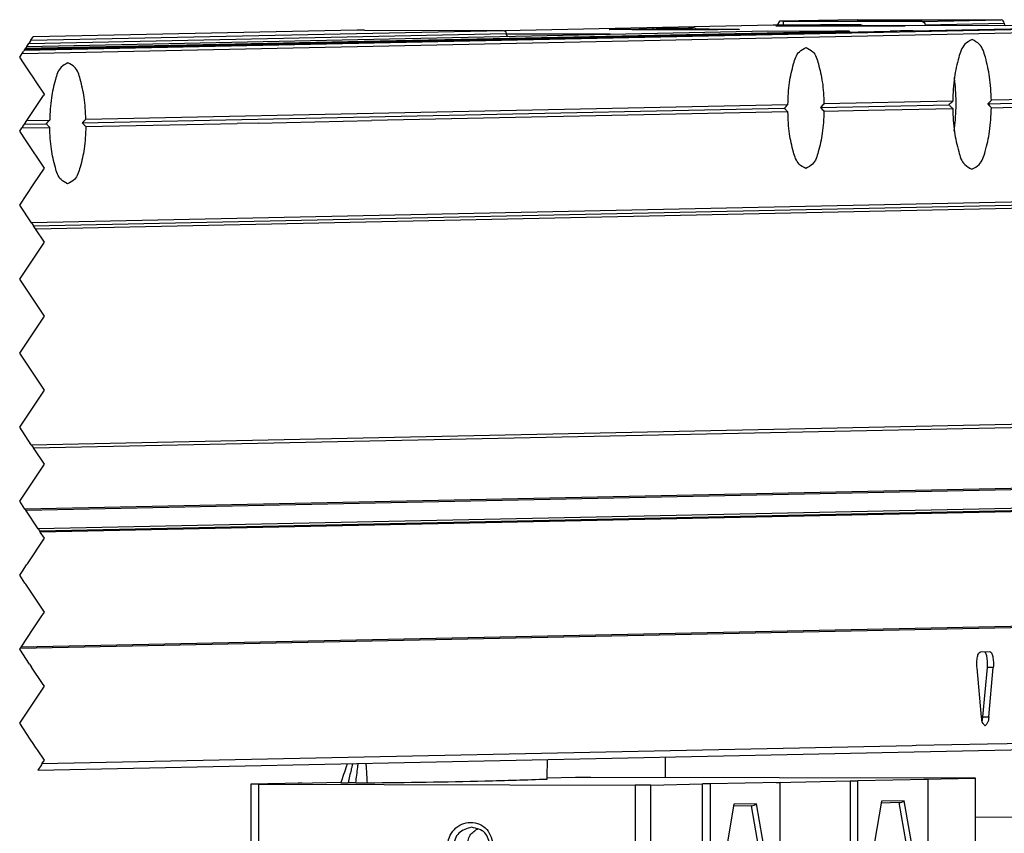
# Model space of a CAD drawing. Header units: inches. Extents: x -235 to 4216, y -109 to 485.
# Tile 14 of 31: x 466 to 506, y 81 to 114. Entities that reach past the tile are written whole.
import ezdxf

# ---------------------------------------------------------------- set-up
doc = ezdxf.new("R2010")
doc.units = ezdxf.units.IN

# ---------------------------------------------------------------- blocks, each defined once
blk = doc.blocks.new('L-30_CABEZA_1__12', base_point=(950.732, 140.002))
at = {"color": 7, "linetype": 'Continuous'}
for p, q in [((977.306, 166.069), (975.016, 166.021)), ((978.559, 166.073), (977.306, 166.069)), ((1009.093, 166.011), (978.559, 166.073)), ((955.161, 165.606), (950.972, 165.518)), ((950.972, 165.518), (950.972, 154.671)), ((951.627, 165.51), (950.972, 165.518)), ((951.627, 154.663), (951.627, 165.51)), ((951.627, 165.51), (982.16, 165.447)), ((954.834, 165.61), (958.309, 165.683)), ((955.161, 165.606), (954.834, 165.61)), ((954.834, 165.61), (954.834, 165.599)), ((959.496, 165.632), (958.872, 165.633)), ((983.414, 165.452), (982.16, 165.447)), ((982.16, 165.447), (982.16, 154.6)), ((983.414, 165.452), (987.603, 165.539)), ((983.414, 154.604), (983.414, 165.452)), ((988.23, 165.541), (987.603, 165.539)), ((987.603, 149.892), (987.603, 165.539)), ((993.916, 165.66), (988.23, 165.541)), ((988.23, 165.541), (988.23, 149.894)), ((993.588, 165.665), (999.573, 165.79)), ((993.588, 165.665), (993.916, 165.66)), ((993.916, 150.013), (993.916, 165.66)), ((999.573, 165.79), (1000.2, 165.792)), ((999.573, 165.79), (999.573, 150.142)), ((1005.886, 165.911), (1000.2, 165.792)), ((1000.2, 150.144), (1000.2, 165.792)), ((1005.558, 165.915), (1009.748, 166.002)), ((1005.558, 165.915), (1005.886, 165.911)), ((1005.886, 165.911), (1005.886, 150.263)), ((1009.748, 166.002), (1009.093, 166.011)), ((1009.748, 155.155), (1009.748, 166.002)), ((990.157, 163.887), (989.24, 158.565)), ((991.581, 163.773), (990.132, 163.742)), ((991.989, 163.925), (990.157, 163.887)), ((991.593, 163.773), (991.581, 163.773)), ((992.471, 158.641), (991.581, 163.773)), ((992.905, 158.642), (991.989, 163.925)), ((1002.127, 164.137), (1001.21, 158.815)), ((1003.551, 164.023), (1002.102, 163.993)), ((1003.959, 164.176), (1002.127, 164.137)), ((1004.441, 158.892), (1003.551, 164.023)), ((1003.563, 164.023), (1003.551, 164.023)), ((1004.875, 158.892), (1003.959, 164.176)), ((1001.225, 158.898), (1004.441, 158.892)), ((1003.551, 153.723), (1004.441, 158.892)), ((1003.959, 153.57), (1004.875, 158.892)), ((990.157, 153.282), (989.24, 158.565)), ((989.255, 158.648), (992.471, 158.641)), ((992.471, 158.641), (991.581, 153.473)), ((992.905, 158.642), (991.989, 153.32)), ((1001.21, 158.815), (1002.127, 153.532)), ((1006.829, 155.094), (1006.68, 155.091)), ((1006.68, 155.091), (1006.68, 154.591)), ((1007.068, 155.093), (1006.829, 155.094)), ((1007.068, 155.093), (1006.918, 154.59)), ((1009.748, 155.155), (1007.068, 155.093)), ((1010.529, 155.188), (1009.748, 155.189)), ((1011.183, 155.18), (1009.748, 155.155)), ((1011.183, 155.18), (1010.529, 155.188)), ((1011.183, 141.08), (1011.183, 155.18)), ((950.732, 154.671), (950.972, 154.671)), ((950.732, 140.572), (950.732, 154.671)), ((950.972, 154.671), (951.387, 154.663)), ((951.387, 154.663), (951.627, 154.663)), ((951.387, 154.663), (951.387, 140.564)), ((951.627, 154.663), (982.16, 154.6)), ((982.16, 154.6), (982.398, 154.599)), ((982.398, 154.599), (983.414, 154.604)), ((982.398, 140.5), (982.398, 154.599)), ((983.414, 154.604), (983.652, 154.604)), ((983.652, 154.604), (986.331, 154.665)), ((983.652, 154.604), (983.652, 140.504)), ((986.481, 154.668), (986.331, 154.665)), ((986.481, 154.668), (986.569, 154.665)), ((986.719, 154.168), (986.569, 154.665)), ((986.719, 154.168), (986.719, 149.868)), ((1006.68, 150.291), (1006.68, 154.591)), ((1006.68, 154.591), (1006.918, 154.59)), ((1006.918, 154.59), (1006.918, 150.29)), ((990.123, 153.476), (991.581, 153.473)), ((991.581, 153.473), (990.129, 153.443)), ((991.989, 153.32), (990.157, 153.282)), ((1002.093, 153.726), (1003.551, 153.723)), ((1002.099, 153.693), (1003.551, 153.723)), ((1002.127, 153.532), (1003.959, 153.57)), ((999.573, 150.142), (993.916, 150.024)), ((1000.2, 150.144), (999.573, 150.142)), ((1005.886, 150.263), (1000.2, 150.144)), ((1006.68, 150.291), (1005.886, 150.274)), ((1006.68, 150.291), (1006.918, 150.29)), ((987.603, 149.892), (986.719, 149.868)), ((988.23, 149.894), (987.603, 149.892)), ((993.916, 150.013), (988.23, 149.894)), ((999.466, 141.236), (1006.395, 141.38)), ((1005.918, 140.881), (1006.395, 141.38)), ((1006.395, 141.38), (1006.395, 140.98)), ((951.06, 140.068), (950.732, 140.572)), ((951.06, 140.068), (951.387, 140.564)), ((951.387, 140.564), (982.398, 140.5)), ((983.652, 140.504), (987.243, 140.579)), ((986.766, 140.08), (987.243, 140.579)), ((1005.918, 140.881), (987.156, 140.488)), ((987.243, 140.979), (998.454, 141.215)), ((987.243, 140.579), (987.243, 140.979)), ((988.503, 140.516), (1005.918, 140.481)), ((998.454, 141.215), (998.769, 141.215)), ((998.769, 141.215), (998.78, 141.215)), ((998.78, 141.215), (998.826, 141.222)), ((998.826, 141.222), (999.064, 141.229)), ((999.074, 141.228), (999.064, 141.229)), ((999.389, 141.228), (999.074, 141.228)), ((999.4, 141.228), (999.389, 141.228)), ((999.466, 141.236), (999.4, 141.228)), ((1006.395, 140.98), (1005.918, 140.481)), ((1005.918, 140.481), (1010.856, 140.584)), ((1006.395, 140.98), (1011.183, 141.08)), ((1011.183, 141.08), (1010.856, 140.584)), ((983.025, 140.002), (951.06, 140.068)), ((982.398, 140.5), (983.025, 140.002)), ((983.025, 140.002), (983.652, 140.504)), ((986.766, 140.08), (983.025, 140.002))]:
    blk.add_line(p, q, dxfattribs=at)
for centre, radius, start, end in [((991.568, 164.427), 0.655, 272.20375, 309.95122), ((1003.538, 164.678), 0.655, 272.20375, 309.95122), ((991.567, 152.816), 0.657, 50.07007, 88.82006), ((1003.537, 153.067), 0.657, 50.07007, 88.82006)]:
    blk.add_arc(centre, radius, start, end, dxfattribs=at)
for points, knots in [([(958.294, 165.638), (958.375, 165.872), (958.538, 166.339), (958.709, 166.831), (958.807, 167.115), (958.825, 167.165), (958.834, 167.19)], [0, 0, 0, 0, 0.741933, 1.483885, 1.563508, 1.643088, 1.643088, 1.643088, 1.643088]), ([(959.236, 167.198), (959.216, 167.114), (959.177, 166.946), (959.097, 166.601), (958.995, 166.164), (958.913, 165.81), (958.872, 165.633)], [0, 0, 0, 0, 0.25869, 0.51737, 1.062268, 1.607164, 1.607164, 1.607164, 1.607164]), ([(959.496, 165.632), (959.522, 165.841), (959.575, 166.259), (959.634, 166.731), (959.674, 167.047), (959.687, 167.154), (959.694, 167.208)], [0, 0, 0, 0, 0.632229, 1.264464, 1.426543, 1.588626, 1.588626, 1.588626, 1.588626]), ([(960.439, 165.634), (960.426, 165.843), (960.4, 166.261), (960.37, 166.735), (960.35, 167.055), (960.343, 167.166), (960.339, 167.221)], [0, 0, 0, 0, 0.628243, 1.256498, 1.423466, 1.590431, 1.590431, 1.590431, 1.590431]), ([(975.014, 165.939), (975.017, 166.148), (975.024, 166.567), (975.03, 167.041), (975.035, 167.362), (975.037, 167.473), (975.038, 167.529)], [0, 0, 0, 0, 0.62809, 1.256188, 1.423115, 1.590038, 1.590038, 1.590038, 1.590038]), ([(958.294, 165.638), (958.294, 165.638), (958.299, 165.638), (958.318, 165.636), (958.358, 165.636), (958.423, 165.635), (958.51, 165.634), (958.617, 165.634), (958.739, 165.633), (958.826, 165.633), (958.872, 165.633)], [0, 0, 0, 0, 0.0018221, 0.0145772, 0.0557101, 0.1213321, 0.2098306, 0.3174158, 0.4416654, 0.577956, 0.577956, 0.577956, 0.577956]), ([(959.496, 165.632), (959.535, 165.631), (959.625, 165.631), (959.755, 165.631), (959.896, 165.631), (960.027, 165.632), (960.155, 165.632), (960.259, 165.633), (960.352, 165.633), (960.408, 165.634), (960.439, 165.634)], [0, 0, 0, 0, 0.115358, 0.2722222, 0.3880261, 0.5407282, 0.6637219, 0.7734414, 0.85044, 0.9431145, 0.9431145, 0.9431145, 0.9431145]), ([(960.439, 165.634), (963.614, 165.667), (968.473, 165.718), (973.33, 165.882), (975.014, 165.939)], [0, 0, 0, 0, 9.523895, 14.57861, 14.57861, 14.57861, 14.57861]), ([(970.662, 160.473), (970.551, 160.981), (970.331, 161.979), (968.79, 162.646), (967.326, 161.985), (966.745, 160.48), (967.326, 158.976), (968.787, 158.308), (970.331, 158.969), (970.551, 159.967), (970.662, 160.473)], [0, 0, 0, 0, 1.483505, 2.918744, 4.351826, 5.833246, 7.316751, 8.75199, 10.185072, 11.666492, 11.666492, 11.666492, 11.666492]), ([(968.889, 162.029), (968.504, 161.92), (967.72, 161.696), (967.289, 160.446), (967.772, 159.214), (968.564, 159.024), (968.954, 158.93)], [0, 0, 0, 0, 1.139955, 2.318341, 3.496727, 4.636683, 4.636683, 4.636683, 4.636683]), ([(968.511, 160.505), (968.559, 160.819), (968.653, 161.433), (969.172, 161.771), (969.425, 161.936)], [0, 0, 0, 0, 0.907298, 1.772398, 1.772398, 1.772398, 1.772398]), ([(970.4, 160.477), (970.308, 160.901), (970.126, 161.736), (969.297, 161.933), (968.889, 162.029)], [0, 0, 0, 0, 1.194562, 2.349786, 2.349786, 2.349786, 2.349786]), ([(969.486, 159.046), (969.217, 159.208), (968.665, 159.541), (968.563, 160.179), (968.511, 160.505)], [0, 0, 0, 0, 0.896349, 1.837344, 1.837344, 1.837344, 1.837344]), ([(968.954, 158.93), (969.346, 159.037), (970.143, 159.254), (970.314, 160.065), (970.4, 160.477)], [0, 0, 0, 0, 1.124659, 2.286829, 2.286829, 2.286829, 2.286829]), ([(1004.441, 158.892), (1004.482, 158.892), (1004.555, 158.892), (1004.664, 158.892), (1004.768, 158.892), (1004.84, 158.892), (1004.875, 158.892)], [0, 0, 0, 0, 0.1253091, 0.2179303, 0.3281988, 0.434465, 0.434465, 0.434465, 0.434465]), ([(992.471, 158.641), (992.5, 158.641), (992.573, 158.641), (992.688, 158.641), (992.803, 158.641), (992.876, 158.642), (992.905, 158.642)], [0, 0, 0, 0, 0.0892859, 0.2179303, 0.3462037, 0.434465, 0.434465, 0.434465, 0.434465])]:
    blk.add_open_spline(points, degree=3, knots=knots, dxfattribs=at)
blk = doc.blocks.new('L-30_PERFIL__13', base_point=(768.8, 142.308))
at = {"color": 7, "linetype": 'Continuous'}
for p, q in [((932.449, 224.766), (1046.417, 227.15)), ((932.616, 225.025), (1046.173, 227.4)), ((993.344, 227.049), (971.562, 226.593)), ((983.864, 226.806), (984.993, 226.813)), ((984.198, 226.796), (983.864, 226.806)), ((985.661, 226.793), (984.198, 226.796)), ((984.993, 226.813), (986.456, 226.81)), ((984.993, 226.793), (984.993, 226.813)), ((986.776, 226.801), (985.661, 226.793)), ((986.456, 226.81), (986.776, 226.801)), ((986.456, 226.81), (986.456, 226.798)), ((986.776, 226.801), (986.79, 226.8)), ((997.049, 227.042), (993.344, 227.049)), ((993.862, 227.364), (993.653, 227.048)), ((1000.14, 227.495), (993.862, 227.364)), ((994.17, 227.36), (993.862, 227.364)), ((1005.409, 227.337), (994.17, 227.36)), ((994.17, 227.047), (994.17, 227.36)), ((997.33, 227.088), (998.459, 227.095)), ((997.664, 227.078), (997.33, 227.088)), ((999.127, 227.075), (997.664, 227.078)), ((998.459, 227.095), (999.922, 227.092)), ((998.459, 227.074), (998.459, 227.095)), ((1000.256, 227.082), (999.127, 227.075)), ((999.922, 227.092), (1000.256, 227.082)), ((999.922, 227.092), (999.922, 227.08)), ((1000.14, 227.495), (1011.823, 227.471)), ((1023.636, 226.989), (1000.551, 227.035)), ((1004.667, 226.592), (1026.64, 227.043)), ((1005.409, 227.337), (1011.823, 227.471)), ((1005.648, 227.086), (1012.067, 227.22)), ((932.672, 225.109), (1002.815, 226.576)), ((932.716, 225.175), (999.384, 226.57)), ((932.816, 225.325), (992.908, 226.582)), ((932.982, 225.567), (971.683, 226.376)), ((933.15, 225.826), (971.439, 226.626)), ((959.615, 226.647), (933.336, 226.098)), ((960.205, 226.649), (959.615, 226.647)), ((960.205, 226.649), (971.439, 226.626)), ((980.123, 226.315), (971.687, 226.331)), ((992.908, 226.582), (998.4, 226.571)), ((937.607, 219.424), (994.53, 220.615)), ((997.173, 220.377), (1007.602, 220.595)), ((1007.891, 220.894), (997.457, 220.676)), ((1013.812, 220.725), (1010.744, 220.66)), ((1014.098, 221.024), (1011.028, 220.96)), ((1011.028, 220.36), (1014.098, 220.424)), ((937.323, 219.125), (994.241, 220.315)), ((994.53, 220.015), (960.777, 219.311)), ((997.457, 220.076), (1001.041, 220.153)), ((1001.041, 220.153), (1007.891, 220.294)), ((932.416, 218.717), (934.679, 218.763)), ((932.622, 219.027), (934.39, 219.064)), ((932.821, 219.324), (934.679, 219.363)), ((937.607, 218.824), (949.884, 219.083)), ((951.591, 219.118), (949.884, 219.083)), ((951.591, 219.118), (960.777, 219.311)), ((1046.417, 213.4), (933.196, 211.032)), ((933.357, 210.791), (1046.178, 213.151)), ((933.518, 210.55), (1045.94, 212.901)), ((933.187, 193.038), (1045.94, 195.401)), ((933.36, 192.786), (1046.417, 195.15)), ((1046.417, 190.197), (932.672, 187.818)), ((932.732, 187.729), (1046.401, 190.106)), ((1045.824, 188.559), (933.741, 186.215)), ((933.842, 186.063), (1045.607, 188.4)), ((1045.204, 188.278), (933.917, 185.951)), ((1041.663, 178.915), (932.357, 176.629)), ((932.295, 176.536), (1041.646, 178.823)), ((1010.152, 176.252), (1010.9, 176.268)), ((1010.238, 170.956), (1009.864, 174.948)), ((1010.333, 170.969), (1010.707, 174.976)), ((1011.184, 174.975), (1010.707, 174.976)), ((1010.81, 170.968), (1011.184, 174.975)), ((1010.333, 170.969), (1010.81, 170.968)), ((1041.646, 169.411), (1010.728, 168.761)), ((1004.607, 168.633), (934.045, 167.161)), ((1004.918, 168.648), (1004.607, 168.633)), ((1010.728, 168.761), (1004.918, 168.648)), ((933.714, 166.665), (995.767, 167.959)), ((984.609, 166.061), (984.609, 167.729)), ((995.767, 167.959), (1002.171, 168.093)), ((1002.171, 168.093), (1017.528, 168.417)), ((1013.234, 162.826), (1009.748, 162.834))]:
    blk.add_line(p, q, dxfattribs=at)
at = {"color": 12, "linetype": 'Continuous'}
for p, q in [((933.15, 225.826), (933.336, 226.098)), ((932.716, 225.175), (932.672, 225.109)), ((932.716, 225.175), (932.815, 225.308)), ((932.815, 225.308), (932.816, 225.325)), ((932.816, 225.325), (932.982, 225.567)), ((933.15, 225.826), (932.982, 225.567)), ((932.244, 224.46), (932.449, 224.766)), ((932.55, 224.001), (932.244, 224.46)), ((932.449, 224.766), (932.496, 224.83)), ((932.496, 224.83), (932.549, 224.916)), ((932.616, 225.025), (932.549, 224.916)), ((932.672, 225.109), (932.616, 225.025)), ((933.037, 223.271), (932.55, 224.001)), ((933.144, 223.11), (933.037, 223.271)), ((933.28, 222.906), (933.144, 223.11)), ((933.626, 222.387), (933.28, 222.906)), ((934.244, 221.46), (933.626, 222.387)), ((932.821, 219.324), (934.171, 221.344)), ((934.223, 221.428), (934.171, 221.344)), ((934.223, 221.428), (934.244, 221.46)), ((932.46, 218.783), (932.416, 218.717)), ((932.473, 218.809), (932.46, 218.783)), ((932.473, 218.809), (932.496, 218.845)), ((932.496, 218.845), (932.622, 219.027)), ((932.622, 219.027), (932.821, 219.324)), ((932.244, 218.46), (932.416, 218.717)), ((932.772, 217.668), (932.244, 218.46)), ((934.244, 215.46), (932.772, 217.668)), ((933.404, 214.199), (934.244, 215.46)), ((932.244, 212.46), (933.404, 214.199)), ((933.196, 211.032), (932.244, 212.46)), ((933.196, 211.032), (933.357, 210.791)), ((933.518, 210.55), (933.357, 210.791)), ((934.244, 209.46), (933.518, 210.55)), ((932.244, 206.46), (934.244, 209.46)), ((934.244, 203.46), (932.244, 206.46)), ((932.244, 200.46), (934.244, 203.46)), ((934.244, 197.46), (932.244, 200.46)), ((932.244, 194.46), (934.244, 197.46)), ((933.187, 193.038), (932.244, 194.46)), ((933.187, 193.038), (933.36, 192.786)), ((934.244, 191.46), (933.36, 192.786)), ((932.244, 188.46), (934.244, 191.46)), ((932.672, 187.818), (932.244, 188.46)), ((932.672, 187.818), (932.732, 187.729)), ((933.741, 186.215), (932.732, 187.729)), ((933.741, 186.215), (933.816, 186.102)), ((933.816, 186.102), (933.842, 186.063)), ((933.917, 185.951), (933.842, 186.063)), ((932.864, 183.389), (934.244, 185.46)), ((934.244, 185.46), (933.917, 185.951)), ((932.46, 182.783), (932.801, 183.295)), ((932.801, 183.295), (932.864, 183.389)), ((932.244, 182.46), (932.46, 182.783)), ((932.674, 181.816), (932.244, 182.46)), ((932.732, 181.734), (932.674, 181.816)), ((934.244, 179.46), (932.732, 181.734)), ((933.338, 178.101), (934.053, 179.172)), ((934.053, 179.172), (934.109, 179.263)), ((934.109, 179.263), (934.118, 179.278)), ((934.118, 179.278), (934.244, 179.46)), ((932.357, 176.629), (933.338, 178.101)), ((932.244, 176.46), (932.295, 176.536)), ((933.047, 175.256), (932.244, 176.46)), ((932.295, 176.536), (932.357, 176.629)), ((933.047, 175.256), (933.206, 175.018)), ((934.093, 173.688), (933.206, 175.018)), ((932.244, 170.46), (934.244, 173.46)), ((934.154, 173.596), (934.093, 173.688)), ((934.244, 173.46), (934.154, 173.596)), ((933.096, 169.174), (932.244, 170.46)), ((933.345, 168.809), (933.096, 169.174)), ((933.531, 168.531), (933.345, 168.809)), ((933.69, 168.292), (933.531, 168.531)), ((934.244, 167.46), (933.69, 168.292)), ((934, 167.086), (933.714, 166.665)), ((934.045, 167.161), (934, 167.086)), ((934.045, 167.161), (934.244, 167.46))]:
    blk.add_line(p, q, dxfattribs=at)
at = {"color": 7, "linetype": 'Continuous'}
for centre, radius, start, end in [((985.327, 223.471), 3.723, 116.49095, 120.46283), ((985.324, 223.472), 3.723, 59.49673, 63.46797), ((998.796, 223.754), 3.723, 116.53931, 120.51121), ((998.793, 223.752), 3.723, 59.54543, 63.51668), ((999.387, 226.317), 0.253, 48.96436, 90.63402)]:
    blk.add_arc(centre, radius, start, end, dxfattribs=at)
for points, knots in [([(980.077, 226.712), (980.084, 226.713), (980.111, 226.717), (980.172, 226.718), (980.271, 226.721), (980.409, 226.724), (980.583, 226.727), (980.792, 226.729), (981.034, 226.732), (981.31, 226.734), (981.616, 226.736), (981.953, 226.738), (982.318, 226.74), (982.711, 226.742), (983.125, 226.743), (983.409, 226.744), (983.553, 226.744)], [0, 0, 0, 0, 0.020856, 0.081953, 0.182099, 0.320002, 0.494355, 0.703851, 0.947179, 1.22303, 1.530093, 1.867058, 2.232614, 2.625451, 3.044546, 3.477067, 3.477067, 3.477067, 3.477067]), ([(983.837, 226.798), (983.813, 226.798), (983.77, 226.799), (983.72, 226.8), (983.688, 226.801), (983.674, 226.802), (983.666, 226.803)], [0, 0, 0, 0, 0.0743906, 0.1288873, 0.1481884, 0.1711248, 0.1711248, 0.1711248, 0.1711248]), ([(983.837, 226.798), (983.843, 226.801), (983.851, 226.807), (983.86, 226.806), (983.864, 226.806)], [0, 0, 0, 0, 0.01808683, 0.02807916, 0.02807916, 0.02807916, 0.02807916]), ([(986.79, 226.8), (986.731, 226.799), (986.629, 226.796), (986.439, 226.795), (986.232, 226.794), (986.017, 226.793), (985.861, 226.793), (985.75, 226.792), (985.691, 226.793), (985.661, 226.793)], [0, 0, 0, 0, 0.177048, 0.305114, 0.570888, 0.797126, 0.951295, 1.0394, 1.129048, 1.129048, 1.129048, 1.129048]), ([(986.456, 226.81), (986.514, 226.81), (986.621, 226.811), (986.728, 226.804), (986.776, 226.801)], [0, 0, 0, 0, 0.1755614, 0.3208802, 0.3208802, 0.3208802, 0.3208802]), ([(986.911, 226.8), (986.892, 226.8), (986.852, 226.799), (986.811, 226.8), (986.79, 226.8)], [0, 0, 0, 0, 0.0566386, 0.1207708, 0.1207708, 0.1207708, 0.1207708]), ([(986.987, 226.803), (986.986, 226.803), (986.982, 226.803), (986.969, 226.801), (986.945, 226.801), (986.923, 226.8), (986.911, 226.8)], [0, 0, 0, 0, 0.00540179, 0.01080358, 0.04060676, 0.07677712, 0.07677712, 0.07677712, 0.07677712]), ([(987.1, 226.744), (987.244, 226.744), (987.528, 226.743), (987.943, 226.742), (988.336, 226.74), (988.701, 226.739), (989.037, 226.737), (989.344, 226.735), (989.619, 226.732), (989.862, 226.73), (990.071, 226.727), (990.245, 226.724), (990.383, 226.722), (990.482, 226.718), (990.543, 226.718), (990.57, 226.714), (990.577, 226.712)], [0, 0, 0, 0, 0.432521, 0.851616, 1.244453, 1.610009, 1.946974, 2.254038, 2.529889, 2.773217, 2.982712, 3.157066, 3.294968, 3.395115, 3.456212, 3.477067, 3.477067, 3.477067, 3.477067]), ([(993.543, 226.993), (993.577, 226.996), (993.657, 227.001), (993.737, 227.003), (993.784, 227.004)], [0, 0, 0, 0, 0.1008895, 0.2408299, 0.2408299, 0.2408299, 0.2408299]), ([(1004.043, 226.994), (1004.036, 226.993), (1004.009, 226.989), (1003.948, 226.988), (1003.849, 226.984), (1003.711, 226.982), (1003.537, 226.979), (1003.328, 226.977), (1003.086, 226.974), (1002.81, 226.972), (1002.504, 226.97), (1002.167, 226.968), (1001.802, 226.966), (1001.31, 226.964), (1000.69, 226.962), (999.945, 226.96), (999.179, 226.959), (998.407, 226.959), (997.642, 226.96), (996.896, 226.961), (996.276, 226.963), (995.784, 226.965), (995.419, 226.967), (995.083, 226.969), (994.776, 226.971), (994.501, 226.974), (994.258, 226.976), (994.049, 226.978), (993.875, 226.981), (993.737, 226.984), (993.638, 226.987), (993.577, 226.988), (993.55, 226.992), (993.543, 226.993)], [0, 0, 0, 0, 0.020856, 0.081953, 0.182099, 0.320002, 0.494355, 0.703851, 0.947179, 1.22303, 1.530093, 1.867058, 2.232614, 2.625451, 3.342432, 4.092434, 4.862247, 5.638665, 6.408479, 7.158481, 7.875462, 8.268298, 8.633855, 8.97082, 9.277883, 9.553734, 9.797062, 10.006558, 10.180911, 10.318814, 10.41896, 10.480057, 10.500913, 10.500913, 10.500913, 10.500913]), ([(993.784, 227.004), (994.192, 227.009), (995.27, 227.022), (996.349, 227.024), (997.02, 227.026)], [0, 0, 0, 0, 1.223629, 3.236119, 3.236119, 3.236119, 3.236119]), ([(997.133, 227.085), (997.143, 227.085), (997.169, 227.087), (997.194, 227.088), (997.209, 227.088)], [0, 0, 0, 0, 0.03248964, 0.07670288, 0.07670288, 0.07670288, 0.07670288]), ([(997.304, 227.08), (997.285, 227.079), (997.253, 227.079), (997.222, 227.085), (997.209, 227.088)], [0, 0, 0, 0, 0.05525653, 0.09508479, 0.09508479, 0.09508479, 0.09508479]), ([(997.304, 227.08), (997.413, 227.084), (997.666, 227.095), (997.985, 227.094), (998.261, 227.095), (998.392, 227.095), (998.459, 227.095)], [0, 0, 0, 0, 0.327272, 0.761245, 0.955319, 1.155477, 1.155477, 1.155477, 1.155477]), ([(1000.377, 227.082), (1000.319, 227.081), (1000.177, 227.078), (999.946, 227.077), (999.699, 227.075), (999.483, 227.075), (999.328, 227.074), (999.217, 227.074), (999.158, 227.075), (999.127, 227.075)], [0, 0, 0, 0, 0.175204, 0.425854, 0.691629, 0.917867, 1.072035, 1.158311, 1.249789, 1.249789, 1.249789, 1.249789]), ([(1000.256, 227.082), (1000.279, 227.085), (1000.319, 227.09), (1000.359, 227.084), (1000.377, 227.082)], [0, 0, 0, 0, 0.0669962, 0.1212185, 0.1212185, 0.1212185, 0.1212185]), ([(1000.454, 227.085), (1000.452, 227.085), (1000.448, 227.084), (1000.435, 227.083), (1000.411, 227.083), (1000.389, 227.082), (1000.377, 227.082)], [0, 0, 0, 0, 0.00534167, 0.01068334, 0.04048679, 0.07665749, 0.07665749, 0.07665749, 0.07665749]), ([(1000.567, 227.026), (1000.717, 227.026), (1001.011, 227.025), (1001.444, 227.024), (1001.846, 227.022), (1002.214, 227.02), (1002.544, 227.018), (1002.844, 227.016), (1003.113, 227.014), (1003.35, 227.011), (1003.553, 227.009), (1003.722, 227.006), (1003.855, 227.004), (1003.952, 227), (1004.01, 226.999), (1004.037, 226.995), (1004.043, 226.994)], [0, 0, 0, 0, 0.450106, 0.883804, 1.297961, 1.657042, 1.987349, 2.287738, 2.557069, 2.794198, 2.997986, 3.167291, 3.300973, 3.397897, 3.456936, 3.477068, 3.477068, 3.477068, 3.477068]), ([(1005.409, 227.337), (1005.474, 227.32), (1005.605, 227.286), (1005.633, 227.154), (1005.648, 227.086)], [0, 0, 0, 0, 0.1840049, 0.3741979, 0.3741979, 0.3741979, 0.3741979]), ([(1005.655, 227.025), (1005.653, 227.035), (1005.649, 227.055), (1005.648, 227.076), (1005.648, 227.086)], [0, 0, 0, 0, 0.03067353, 0.06206671, 0.06206671, 0.06206671, 0.06206671]), ([(1012.067, 227.22), (1012.052, 227.288), (1012.023, 227.422), (1011.889, 227.455), (1011.823, 227.471)], [0, 0, 0, 0, 0.1904284, 0.378617, 0.378617, 0.378617, 0.378617]), ([(1012.067, 227.22), (1012.072, 227.178), (1012.082, 227.095), (1012.144, 227.039), (1012.174, 227.012)], [0, 0, 0, 0, 0.1236174, 0.2413434, 0.2413434, 0.2413434, 0.2413434]), ([(971.439, 226.626), (971.505, 226.61), (971.639, 226.578), (971.668, 226.443), (971.683, 226.376)], [0, 0, 0, 0, 0.1881886, 0.378617, 0.378617, 0.378617, 0.378617]), ([(971.683, 226.376), (971.691, 226.324), (971.707, 226.222), (971.795, 226.168), (971.837, 226.142)], [0, 0, 0, 0, 0.1502817, 0.2935912, 0.2935912, 0.2935912, 0.2935912]), ([(990.336, 226.702), (990.284, 226.701), (990.169, 226.699), (989.979, 226.696), (989.755, 226.694), (989.5, 226.691), (989.215, 226.689), (988.902, 226.687), (988.562, 226.685), (988.199, 226.683), (987.812, 226.682), (987.404, 226.681), (986.924, 226.679), (986.374, 226.678), (985.761, 226.678), (985.146, 226.678), (984.536, 226.678), (983.936, 226.679), (983.354, 226.68), (982.796, 226.682), (982.313, 226.684), (981.906, 226.686), (981.576, 226.688), (981.276, 226.69), (981.007, 226.692), (980.77, 226.695), (980.567, 226.697), (980.398, 226.7), (980.265, 226.702), (980.168, 226.706), (980.11, 226.706), (980.083, 226.711), (980.077, 226.712)], [0, 0, 0, 0, 0.155812, 0.346698, 0.570902, 0.826666, 1.112234, 1.425848, 1.76575, 2.130184, 2.51739, 2.925613, 3.353093, 3.959673, 4.57468, 5.191671, 5.804203, 6.405832, 6.990114, 7.550608, 8.080869, 8.43995, 8.770257, 9.070646, 9.339977, 9.577106, 9.780894, 9.950199, 10.083881, 10.180805, 10.239844, 10.259976, 10.259976, 10.259976, 10.259976]), ([(990.577, 226.712), (990.543, 226.71), (990.463, 226.705), (990.383, 226.703), (990.336, 226.702)], [0, 0, 0, 0, 0.1008895, 0.2408299, 0.2408299, 0.2408299, 0.2408299]), ([(999.384, 226.57), (999.218, 226.57), (998.89, 226.57), (998.562, 226.571), (998.4, 226.571)], [0, 0, 0, 0, 0.497313, 0.9844059, 0.9844059, 0.9844059, 0.9844059]), ([(1004.667, 226.592), (1004.428, 226.589), (1003.81, 226.58), (1003.193, 226.577), (1002.815, 226.576)], [0, 0, 0, 0, 0.718217, 1.852121, 1.852121, 1.852121, 1.852121]), ([(994.53, 220.615), (994.556, 221.218), (994.605, 222.335), (994.934, 223.742), (995.273, 224.873), (995.806, 225.145), (996.003, 225.245)], [0, 0, 0, 0, 1.796786, 3.330612, 4.428545, 5.073158, 5.073158, 5.073158, 5.073158]), ([(996.003, 225.245), (996.198, 225.146), (996.724, 224.878), (997.06, 223.763), (997.382, 222.375), (997.431, 221.272), (997.457, 220.676)], [0, 0, 0, 0, 0.637325, 1.718865, 3.230739, 5.006486, 5.006486, 5.006486, 5.006486]), ([(1009.47, 225.877), (1009.258, 225.769), (1008.685, 225.475), (1008.322, 224.258), (1007.97, 222.745), (1007.919, 221.543), (1007.891, 220.894)], [0, 0, 0, 0, 0.692986, 1.874589, 3.524981, 5.456782, 5.456782, 5.456782, 5.456782]), ([(1011.028, 220.96), (1011.001, 221.601), (1010.95, 222.787), (1010.604, 224.281), (1010.245, 225.481), (1009.68, 225.77), (1009.47, 225.877)], [0, 0, 0, 0, 1.909307, 3.536162, 4.700166, 5.385333, 5.385333, 5.385333, 5.385333]), ([(936.153, 223.994), (935.956, 223.893), (935.423, 223.621), (935.083, 222.491), (934.755, 221.084), (934.706, 219.966), (934.679, 219.363)], [0, 0, 0, 0, 0.644613, 1.742546, 3.276372, 5.073158, 5.073158, 5.073158, 5.073158]), ([(937.607, 219.424), (937.581, 220.02), (937.532, 221.124), (937.209, 222.512), (936.874, 223.626), (936.348, 223.894), (936.153, 223.994)], [0, 0, 0, 0, 1.775747, 3.287621, 4.36916, 5.006486, 5.006486, 5.006486, 5.006486]), ([(1008.024, 218.464), (1008.086, 219.091), (1008.213, 220.369), (1008.15, 221.739), (1008.064, 222.553), (1008.043, 222.716), (1008.033, 222.796)], [0, 0, 0, 0, 1.887134, 3.849941, 4.099254, 4.342323, 4.342323, 4.342323, 4.342323]), ([(994.241, 220.315), (994.289, 220.365), (994.385, 220.465), (994.481, 220.565), (994.53, 220.615)], [0, 0, 0, 0, 0.2076024, 0.4161737, 0.4161737, 0.4161737, 0.4161737]), ([(997.457, 220.676), (997.41, 220.626), (997.316, 220.526), (997.221, 220.426), (997.173, 220.377)], [0, 0, 0, 0, 0.2056567, 0.4122887, 0.4122887, 0.4122887, 0.4122887]), ([(997.173, 220.377), (997.221, 220.327), (997.316, 220.227), (997.41, 220.126), (997.457, 220.076)], [0, 0, 0, 0, 0.2070798, 0.4132283, 0.4132283, 0.4132283, 0.4132283]), ([(1007.602, 220.595), (1007.65, 220.645), (1007.746, 220.745), (1007.843, 220.844), (1007.891, 220.894)], [0, 0, 0, 0, 0.2075691, 0.4160433, 0.4160433, 0.4160433, 0.4160433]), ([(1007.602, 220.595), (1007.625, 220.571), (1007.673, 220.52), (1007.745, 220.445), (1007.818, 220.369), (1007.867, 220.319), (1007.891, 220.294)], [0, 0, 0, 0, 0.1000352, 0.2080572, 0.312359, 0.4168146, 0.4168146, 0.4168146, 0.4168146]), ([(1009.449, 215.377), (1009.661, 215.485), (1010.234, 215.779), (1010.597, 216.996), (1010.949, 218.509), (1011, 219.711), (1011.028, 220.36)], [0, 0, 0, 0, 0.692987, 1.87459, 3.524982, 5.456783, 5.456783, 5.456783, 5.456783]), ([(1010.744, 220.66), (1010.756, 220.673), (1010.78, 220.698), (1010.816, 220.735), (1010.851, 220.773), (1010.887, 220.81), (1010.922, 220.848), (1010.958, 220.885), (1010.993, 220.922), (1011.016, 220.947), (1011.028, 220.96)], [0, 0, 0, 0, 0.051773, 0.1034908, 0.1551493, 0.2067448, 0.2582733, 0.3097309, 0.3611137, 0.412418, 0.412418, 0.412418, 0.412418]), ([(1010.744, 220.66), (1010.792, 220.61), (1010.887, 220.51), (1010.981, 220.41), (1011.028, 220.36)], [0, 0, 0, 0, 0.2071097, 0.4133514, 0.4133514, 0.4133514, 0.4133514]), ([(994.241, 220.315), (994.264, 220.291), (994.312, 220.241), (994.384, 220.166), (994.457, 220.09), (994.505, 220.04), (994.53, 220.015)], [0, 0, 0, 0, 0.1001105, 0.2081009, 0.3124396, 0.4169393, 0.4169393, 0.4169393, 0.4169393]), ([(995.983, 215.445), (995.788, 215.545), (995.262, 215.813), (994.927, 216.927), (994.604, 218.316), (994.556, 219.419), (994.53, 220.015)], [0, 0, 0, 0, 0.637326, 1.718865, 3.23074, 5.006487, 5.006487, 5.006487, 5.006487]), ([(997.457, 220.076), (997.43, 219.473), (997.381, 218.355), (997.053, 216.949), (996.713, 215.818), (996.18, 215.546), (995.983, 215.445)], [0, 0, 0, 0, 1.796786, 3.330613, 4.428546, 5.073159, 5.073159, 5.073159, 5.073159]), ([(1007.891, 220.294), (1007.918, 219.653), (1007.969, 218.467), (1008.315, 216.973), (1008.674, 215.773), (1009.239, 215.484), (1009.449, 215.377)], [0, 0, 0, 0, 1.909307, 3.536163, 4.700167, 5.385335, 5.385335, 5.385335, 5.385335]), ([(934.39, 219.064), (934.402, 219.076), (934.426, 219.101), (934.462, 219.139), (934.498, 219.176), (934.534, 219.214), (934.57, 219.251), (934.607, 219.288), (934.643, 219.326), (934.667, 219.351), (934.679, 219.363)], [0, 0, 0, 0, 0.0518351, 0.1037326, 0.1556878, 0.2076965, 0.2597539, 0.3118557, 0.3639972, 0.4161741, 0.4161741, 0.4161741, 0.4161741]), ([(934.679, 218.763), (934.655, 218.788), (934.607, 218.838), (934.534, 218.914), (934.462, 218.989), (934.414, 219.039), (934.39, 219.064)], [0, 0, 0, 0, 0.1045039, 0.2088385, 0.315812, 0.4169393, 0.4169393, 0.4169393, 0.4169393]), ([(936.133, 214.194), (935.938, 214.293), (935.412, 214.561), (935.077, 215.676), (934.754, 217.064), (934.706, 218.167), (934.679, 218.763)], [0, 0, 0, 0, 0.637326, 1.718865, 3.23074, 5.006487, 5.006487, 5.006487, 5.006487]), ([(937.607, 218.824), (937.58, 218.221), (937.531, 217.104), (937.203, 215.697), (936.863, 214.566), (936.33, 214.294), (936.133, 214.194)], [0, 0, 0, 0, 1.796786, 3.330613, 4.428546, 5.073159, 5.073159, 5.073159, 5.073159]), ([(937.323, 219.125), (937.335, 219.138), (937.359, 219.162), (937.395, 219.2), (937.43, 219.237), (937.466, 219.275), (937.501, 219.312), (937.536, 219.35), (937.571, 219.387), (937.595, 219.412), (937.607, 219.424)], [0, 0, 0, 0, 0.0517744, 0.1034897, 0.1551414, 0.206725, 0.258236, 0.30967, 0.3610225, 0.4122891, 0.4122891, 0.4122891, 0.4122891]), ([(937.607, 218.824), (937.583, 218.849), (937.536, 218.9), (937.465, 218.975), (937.394, 219.05), (937.347, 219.1), (937.323, 219.125)], [0, 0, 0, 0, 0.1028735, 0.2060557, 0.3108604, 0.4132287, 0.4132287, 0.4132287, 0.4132287]), ([(1009.864, 174.948), (1009.856, 175.103), (1009.839, 175.403), (1009.899, 175.795), (1009.96, 176.124), (1010.102, 176.219), (1010.152, 176.252)], [0, 0, 0, 0, 0.462943, 0.895016, 1.215306, 1.391281, 1.391281, 1.391281, 1.391281]), ([(1010.707, 174.976), (1010.715, 175.131), (1010.731, 175.43), (1010.677, 175.813), (1010.611, 176.109), (1010.505, 176.217), (1010.465, 176.259)], [0, 0, 0, 0, 0.463341, 0.893172, 1.170126, 1.340106, 1.340106, 1.340106, 1.340106]), ([(1010.9, 176.268), (1010.949, 176.236), (1011.089, 176.145), (1011.149, 175.82), (1011.209, 175.431), (1011.192, 175.131), (1011.184, 174.975)], [0, 0, 0, 0, 0.169638, 0.485577, 0.915407, 1.378748, 1.378748, 1.378748, 1.378748]), ([(1010.522, 170.26), (1010.457, 170.321), (1010.262, 170.501), (1010.248, 170.774), (1010.238, 170.956)], [0, 0, 0, 0, 0.2609776, 0.7754194, 0.7754194, 0.7754194, 0.7754194]), ([(1010.284, 170.657), (1010.294, 170.706), (1010.316, 170.809), (1010.327, 170.914), (1010.333, 170.969)], [0, 0, 0, 0, 0.1499986, 0.3159142, 0.3159142, 0.3159142, 0.3159142]), ([(1010.81, 170.968), (1010.8, 170.783), (1010.786, 170.505), (1010.588, 170.322), (1010.522, 170.26)], [0, 0, 0, 0, 0.5231997, 0.7883037, 0.7883037, 0.7883037, 0.7883037])]:
    blk.add_open_spline(points, degree=3, knots=knots, dxfattribs=at)
for points in [[(983.864, 226.806), (983.859, 226.805), (983.851, 226.802), (983.842, 226.799), (983.837, 226.798)], [(997.33, 227.088), (997.326, 227.086), (997.317, 227.084), (997.308, 227.081), (997.304, 227.08)]]:
    blk.add_open_spline(points, degree=3, dxfattribs=at)
blk = doc.blocks.new('L-30__15', base_point=(768.8, 120.73))
for name, p in [('L-30_PERFIL__13', (768.8, 142.308)), ('L-30_CABEZA_1__12', (950.732, 140.002))]:
    blk.add_blockref(name, p)
blk = doc.blocks.new('A1', base_point=(1052.56, 168.96))
blk.add_blockref('L-30__15', (768.8, 120.73))

msp = doc.modelspace()

# ---------------------------------------------------------------- block references
at = {"xscale": 0.5, "yscale": 0.5, "zscale": 0.5}
msp.add_blockref('A1', (526.28, 84.48), dxfattribs=at)

doc.saveas('drawing.dxf')
